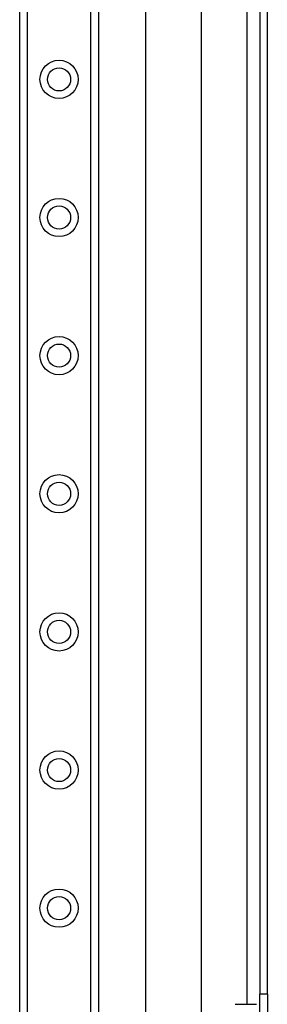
# Model space of a CAD drawing. Header units: inches. Extents: x 3.3 to 95.3, y 5.9 to 50.1.
# Tile 42 of 71: x 21.5 to 23.3, y 24.1 to 31.2. Entities that reach past the tile are written whole.
import ezdxf

# ---------------------------------------------------------------- set-up
doc = ezdxf.new("R2010")
doc.units = ezdxf.units.IN
doc.header["$MEASUREMENT"] = 0
doc.layers.add('Visible Edges(ANSI)', color=7, linetype='Continuous', lineweight=25)
doc.layers.add('Visible Tangent Edges(ANSI)', color=7, linetype='Continuous', lineweight=25)

msp = doc.modelspace()

# ---------------------------------------------------------------- linework, layer by layer
at = {"layer": 'Visible Edges(ANSI)'}
for p, q in [((21.4991, 19.5772), (21.4991, 36.9631)), ((22.0611, 36.9631), (22.0611, 19.5772)), ((22.3999, 23.0536), (22.3999, 33.4867)), ((22.7936, 32.6717), (22.7936, 23.8687)), ((23.2131, 32.3287), (23.2131, 24.2117)), ((23.2661, 24.2117), (23.2661, 32.3287)), ((23.2131, 23.8997), (23.2131, 24.2117)), ((23.2661, 24.2117), (23.2661, 23.8997)), ((23.0373, 24.1403), (23.1889, 24.1403))]:
    msp.add_line(p, q, dxfattribs=at)
for centre in [(21.7801, 30.7308), (21.7801, 29.7465), (21.7801, 28.7623), (21.7801, 27.778), (21.7801, 26.7938), (21.7801, 25.8095), (21.7801, 24.8253)]:
    msp.add_circle(centre, 0.0825, dxfattribs=at)
at = {"layer": 'Visible Tangent Edges(ANSI)'}
for p, q in [((21.5529, 36.9631), (21.5529, 19.5772)), ((22.0072, 19.5772), (22.0072, 36.9631)), ((23.1201, 32.4), (23.1201, 24.1403)), ((23.2661, 24.2117), (23.2131, 24.2117))]:
    msp.add_line(p, q, dxfattribs=at)
for centre in [(21.7801, 30.7308), (21.7801, 29.7465), (21.7801, 28.7623), (21.7801, 27.778), (21.7801, 26.7938), (21.7801, 25.8095), (21.7801, 24.8253)]:
    msp.add_circle(centre, 0.1363, dxfattribs=at)

doc.saveas('drawing.dxf')
